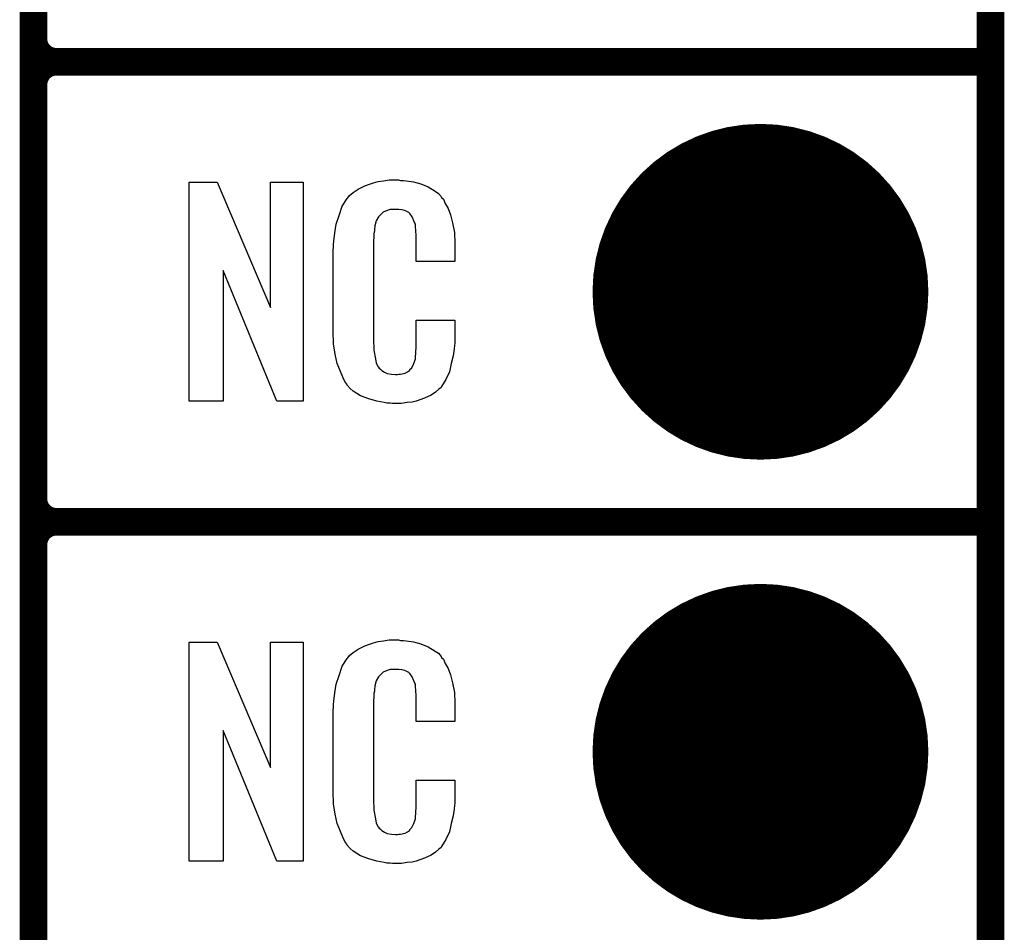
# Model space of a CAD drawing. Extents: x -0.07 to 0.95, y -0.15 to 1.54.
# Tile 6 of 18: x 0.74 to 0.95, y 0.16 to 0.36. Entities that reach past the tile are written whole.
import ezdxf

# ---------------------------------------------------------------- set-up
doc = ezdxf.new("R2010")
doc.units = 0
doc.layers.get('0').update_dxf_attribs({"linetype": 'CONTINUOUS'})
for name, color, linetype in [('gko', 6, 'CONTINUOUS'), ('gto', 2, 'CONTINUOUS'), ('gts', 1, 'CONTINUOUS')]:
    doc.layers.add(name, color=color, linetype=linetype)

# ---------------------------------------------------------------- blocks, each defined once
blk = doc.blocks.new('D12')
at = {"const_width": 0.003}
blk.add_lwpolyline([(-0.0015, 0, 1), (0.0015, 0, 1)], format="xyb", close=True, dxfattribs=at)
blk = doc.blocks.new('D36')
at = {"const_width": 0.0365}
blk.add_lwpolyline([(-0.01825, 0, 1), (0.01825, 0, 1)], format="xyb", close=True, dxfattribs=at)

msp = doc.modelspace()

# ---------------------------------------------------------------- linework, layer by layer
at = {"layer": 'gko', "color": 6, "const_width": 0.006}
msp.add_lwpolyline([(0.95, -0.05), (0.95, 1.45)], dxfattribs=at)
at = {"layer": 'gto', "color": 2, "const_width": 0.006}
for points in [[(0.742, -0.022), (0.742, 0.722)], [(0.742, 0.355), (0.742, 0.445)], [(0.742, 0.355), (0.742, 0.355)], [(0.742, 0.355), (0.742, 0.355)], [(0.747, 0.35), (0.747, 0.35)], [(0.747, 0.35), (0.747, 0.35)], [(0.747, 0.35), (0.747, 0.35)], [(0.747, 0.35), (0.747, 0.35)], [(0.747, 0.35), (0.95, 0.35)], [(0.747, 0.35), (0.95, 0.35)], [(0.742, 0.255), (0.742, 0.345)], [(0.742, 0.255), (0.742, 0.255)], [(0.742, 0.255), (0.742, 0.255)], [(0.747, 0.25), (0.747, 0.25)], [(0.747, 0.25), (0.747, 0.25)], [(0.747, 0.25), (0.747, 0.25)], [(0.747, 0.25), (0.747, 0.25)], [(0.747, 0.25), (0.95, 0.25)], [(0.747, 0.25), (0.95, 0.25)], [(0.742, 0.155), (0.742, 0.245)]]:
    msp.add_lwpolyline(points, dxfattribs=at)
for points in [[(0.742, 0.355, 0.414214), (0.747, 0.35)], [(0.747, 0.35, 0.414214), (0.742, 0.345)], [(0.747, 0.35, 0.414214), (0.742, 0.345)], [(0.742, 0.255, 0.414214), (0.747, 0.25)], [(0.747, 0.25, 0.414214), (0.742, 0.245)], [(0.747, 0.25, 0.414214), (0.742, 0.245)]]:
    msp.add_lwpolyline(points, format="xyb", dxfattribs=at)
at = {"layer": 'gto', "color": 2}
for points in [[(0.8006, 0.2762), (0.7949, 0.2762), (0.7832, 0.3046), (0.7832, 0.2762), (0.7758, 0.2762), (0.7758, 0.3238), (0.7819, 0.3238), (0.7935, 0.2966), (0.7935, 0.3238), (0.8006, 0.3238), (0.8006, 0.2762)], [(0.8218, 0.3242), (0.8224, 0.3242), (0.823, 0.3241), (0.8246, 0.3239), (0.8262, 0.3235), (0.8278, 0.3228), (0.8293, 0.3219), (0.83, 0.3214), (0.8306, 0.3207), (0.8307, 0.3205), (0.8311, 0.3201), (0.8315, 0.3192), (0.8321, 0.3181), (0.8326, 0.3167), (0.8331, 0.315), (0.8335, 0.3129), (0.8336, 0.3106), (0.8336, 0.3066), (0.8252, 0.3066), (0.8252, 0.3107), (0.8252, 0.3108), (0.8252, 0.3111), (0.8252, 0.3116), (0.8252, 0.3121), (0.8251, 0.3134), (0.825, 0.3141), (0.825, 0.3146), (0.825, 0.3147), (0.8249, 0.3149), (0.8247, 0.3154), (0.8243, 0.3163), (0.8238, 0.317), (0.8236, 0.3172), (0.8234, 0.3173), (0.823, 0.3175), (0.8226, 0.3177), (0.8221, 0.3178), (0.8214, 0.3179), (0.8203, 0.3179), (0.82, 0.3179), (0.8195, 0.3179), (0.8185, 0.3175), (0.818, 0.3173), (0.8176, 0.3169), (0.8174, 0.3167), (0.817, 0.3163), (0.8165, 0.3154), (0.8162, 0.3143), (0.8162, 0.3142), (0.8162, 0.3141), (0.8161, 0.3137), (0.8161, 0.3132), (0.816, 0.3127), (0.816, 0.3119), (0.8159, 0.3111), (0.8159, 0.3102), (0.8159, 0.2895), (0.8159, 0.2894), (0.8159, 0.2889), (0.816, 0.2882), (0.816, 0.2873), (0.8163, 0.2854), (0.8165, 0.2845), (0.8169, 0.2837), (0.817, 0.2836), (0.8171, 0.2834), (0.8174, 0.2832), (0.8177, 0.2829), (0.8183, 0.2825), (0.8189, 0.2822), (0.8198, 0.2821), (0.8207, 0.282), (0.8211, 0.282), (0.8214, 0.2821), (0.8218, 0.2821), (0.8228, 0.2823), (0.8233, 0.2826), (0.8237, 0.2829), (0.8238, 0.2829), (0.8238, 0.2831), (0.8242, 0.2835), (0.8247, 0.2844), (0.825, 0.2854), (0.825, 0.2855), (0.825, 0.2857), (0.825, 0.286), (0.8251, 0.2865), (0.8251, 0.287), (0.8252, 0.2878), (0.8252, 0.2886), (0.8252, 0.2895), (0.8252, 0.2938), (0.8336, 0.2938), (0.8336, 0.29), (0.8336, 0.2899), (0.8336, 0.2897), (0.8336, 0.2894), (0.8336, 0.2889), (0.8335, 0.2883), (0.8334, 0.2876), (0.8332, 0.2861), (0.8328, 0.2844), (0.8324, 0.2826), (0.8316, 0.2809), (0.8307, 0.2794), (0.8306, 0.2792), (0.8301, 0.2788), (0.8294, 0.2782), (0.8284, 0.2775), (0.827, 0.2769), (0.8252, 0.2762), (0.8243, 0.276), (0.8232, 0.2759), (0.822, 0.2757), (0.82, 0.2757), (0.8195, 0.2758), (0.8188, 0.2758), (0.8182, 0.2759), (0.8166, 0.2762), (0.8149, 0.2767), (0.8131, 0.2774), (0.8115, 0.2784), (0.8108, 0.279), (0.8102, 0.2797), (0.8102, 0.2798), (0.8101, 0.2799), (0.8099, 0.2802), (0.8097, 0.2805), (0.8092, 0.2814), (0.8087, 0.2827), (0.808, 0.2844), (0.8076, 0.2864), (0.8072, 0.2887), (0.8071, 0.2914), (0.8071, 0.3083), (0.8071, 0.3084), (0.8071, 0.3087), (0.8071, 0.3091), (0.8072, 0.3096), (0.8072, 0.3103), (0.8073, 0.311), (0.8075, 0.3128), (0.8078, 0.3147), (0.8084, 0.3166), (0.8091, 0.3186), (0.8102, 0.3203), (0.8102, 0.3203), (0.8103, 0.3204), (0.8107, 0.3209), (0.8115, 0.3216), (0.8126, 0.3223), (0.814, 0.323), (0.815, 0.3234), (0.8159, 0.3237), (0.8169, 0.324), (0.8181, 0.3241), (0.8193, 0.3243), (0.8213, 0.3243), (0.8218, 0.3242)], [(0.8006, 0.1762), (0.7949, 0.1762), (0.7832, 0.2046), (0.7832, 0.1762), (0.7758, 0.1762), (0.7758, 0.2238), (0.7819, 0.2238), (0.7935, 0.1966), (0.7935, 0.2238), (0.8006, 0.2238), (0.8006, 0.1762)], [(0.8218, 0.2242), (0.8224, 0.2242), (0.823, 0.2241), (0.8246, 0.2239), (0.8262, 0.2235), (0.8278, 0.2228), (0.8293, 0.2219), (0.83, 0.2214), (0.8306, 0.2207), (0.8307, 0.2205), (0.8311, 0.2201), (0.8315, 0.2192), (0.8321, 0.2181), (0.8326, 0.2167), (0.8331, 0.215), (0.8335, 0.2129), (0.8336, 0.2106), (0.8336, 0.2066), (0.8252, 0.2066), (0.8252, 0.2107), (0.8252, 0.2108), (0.8252, 0.2111), (0.8252, 0.2116), (0.8252, 0.2121), (0.8251, 0.2134), (0.825, 0.2141), (0.825, 0.2146), (0.825, 0.2147), (0.8249, 0.2149), (0.8247, 0.2154), (0.8243, 0.2163), (0.8238, 0.217), (0.8236, 0.2172), (0.8234, 0.2173), (0.823, 0.2175), (0.8226, 0.2177), (0.8221, 0.2178), (0.8214, 0.2179), (0.8203, 0.2179), (0.82, 0.2179), (0.8195, 0.2179), (0.8185, 0.2175), (0.818, 0.2173), (0.8176, 0.2169), (0.8174, 0.2167), (0.817, 0.2163), (0.8165, 0.2154), (0.8162, 0.2143), (0.8162, 0.2142), (0.8162, 0.2141), (0.8161, 0.2137), (0.8161, 0.2132), (0.816, 0.2127), (0.816, 0.2119), (0.8159, 0.2111), (0.8159, 0.2102), (0.8159, 0.1895), (0.8159, 0.1894), (0.8159, 0.1889), (0.816, 0.1882), (0.816, 0.1873), (0.8163, 0.1854), (0.8165, 0.1845), (0.8169, 0.1837), (0.817, 0.1836), (0.8171, 0.1834), (0.8174, 0.1832), (0.8177, 0.1829), (0.8183, 0.1825), (0.8189, 0.1822), (0.8198, 0.1821), (0.8207, 0.182), (0.8211, 0.182), (0.8214, 0.1821), (0.8218, 0.1821), (0.8228, 0.1823), (0.8233, 0.1826), (0.8237, 0.1829), (0.8238, 0.1829), (0.8238, 0.1831), (0.8242, 0.1835), (0.8247, 0.1844), (0.825, 0.1854), (0.825, 0.1855), (0.825, 0.1857), (0.825, 0.186), (0.8251, 0.1865), (0.8251, 0.187), (0.8252, 0.1878), (0.8252, 0.1886), (0.8252, 0.1895), (0.8252, 0.1938), (0.8336, 0.1938), (0.8336, 0.19), (0.8336, 0.1899), (0.8336, 0.1897), (0.8336, 0.1894), (0.8336, 0.1889), (0.8335, 0.1883), (0.8334, 0.1876), (0.8332, 0.1861), (0.8328, 0.1844), (0.8324, 0.1826), (0.8316, 0.1809), (0.8307, 0.1794), (0.8306, 0.1792), (0.8301, 0.1788), (0.8294, 0.1782), (0.8284, 0.1775), (0.827, 0.1769), (0.8252, 0.1762), (0.8243, 0.176), (0.8232, 0.1759), (0.822, 0.1757), (0.82, 0.1757), (0.8195, 0.1758), (0.8188, 0.1758), (0.8182, 0.1759), (0.8166, 0.1762), (0.8149, 0.1767), (0.8131, 0.1774), (0.8115, 0.1784), (0.8108, 0.179), (0.8102, 0.1797), (0.8102, 0.1798), (0.8101, 0.1799), (0.8099, 0.1802), (0.8097, 0.1805), (0.8092, 0.1814), (0.8087, 0.1827), (0.808, 0.1844), (0.8076, 0.1864), (0.8072, 0.1887), (0.8071, 0.1914), (0.8071, 0.2083), (0.8071, 0.2084), (0.8071, 0.2087), (0.8071, 0.2091), (0.8072, 0.2096), (0.8072, 0.2103), (0.8073, 0.211), (0.8075, 0.2128), (0.8078, 0.2147), (0.8084, 0.2166), (0.8091, 0.2186), (0.8102, 0.2203), (0.8102, 0.2203), (0.8103, 0.2204), (0.8107, 0.2209), (0.8115, 0.2216), (0.8126, 0.2223), (0.814, 0.223), (0.815, 0.2234), (0.8159, 0.2237), (0.8169, 0.224), (0.8181, 0.2241), (0.8193, 0.2243), (0.8213, 0.2243), (0.8218, 0.2242)]]:
    msp.add_lwpolyline(points, dxfattribs=at)

# ---------------------------------------------------------------- block references
at = {"layer": 'gto'}
for p in [(0.742, 0.355), (0.742, 0.355), (0.742, 0.355), (0.742, 0.355), (0.747, 0.35), (0.747, 0.35), (0.747, 0.35), (0.747, 0.35), (0.747, 0.35), (0.747, 0.35), (0.747, 0.35), (0.747, 0.35), (0.747, 0.35), (0.95, 0.35), (0.95, 0.35), (0.742, 0.345), (0.742, 0.345), (0.742, 0.345), (0.742, 0.255), (0.742, 0.255), (0.742, 0.255), (0.742, 0.255), (0.747, 0.25), (0.747, 0.25), (0.747, 0.25), (0.747, 0.25), (0.747, 0.25), (0.747, 0.25), (0.747, 0.25), (0.747, 0.25), (0.747, 0.25), (0.95, 0.25), (0.95, 0.25), (0.742, 0.245), (0.742, 0.245), (0.742, 0.245)]:
    msp.add_blockref('D12', p, dxfattribs=at)
at = {"layer": 'gts'}
for p in [(0.9, 0.3), (0.9, 0.2)]:
    msp.add_blockref('D36', p, dxfattribs=at)

doc.saveas('drawing.dxf')
